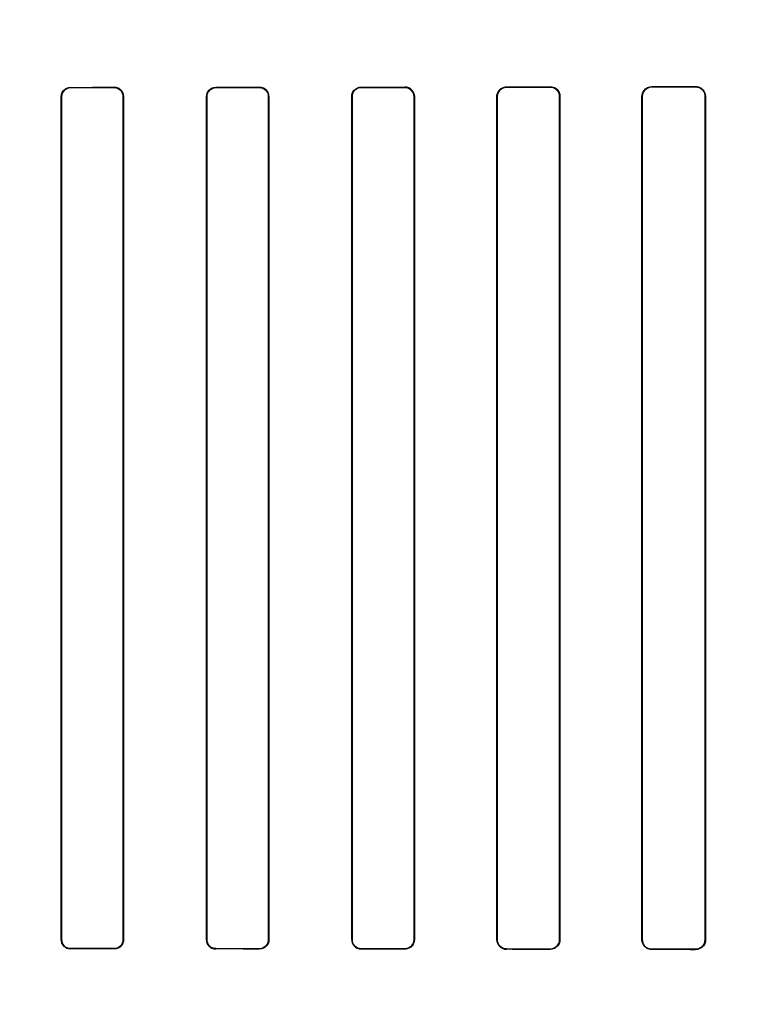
# Model space of a CAD drawing. Header units: millimetres. Extents: x 0 to 297, y 0 to 210.
# Tile 229 of 256: x 58.563 to 58.742, y 158.269 to 158.506. Entities that reach past the tile are written whole.
import ezdxf

# ---------------------------------------------------------------- set-up
doc = ezdxf.new("R2010")
doc.units = ezdxf.units.MM
doc.header["$LTSCALE"] = 16.335
doc.layers.get('0').update_dxf_attribs({"linetype": 'CONTINUOUS'})
for name, color, linetype in [('AXES_REF', 7, 'CONTINUOUS'), ('INTFCLR_1', 7, 'CONTINUOUS'), ('INTFCLR_72935', 7, 'CONTINUOUS')]:
    doc.layers.add(name, color=color, linetype=linetype)

msp = doc.modelspace()

# ---------------------------------------------------------------- linework, layer by layer
at = {"color": 7, "linetype": 'Continuous'}
for radius in [6.78708, 6.7865, 6.74304]:
    msp.add_circle((57.46373, 154.71146), radius, dxfattribs=at)
for radius, start, end in [(6.72, 278.277129, 261.722871), (6.874, 193.234383, 36.724612)]:
    msp.add_arc((57.46373, 154.71146), radius, start, end, dxfattribs=at)
at = {"layer": 'AXES_REF', "color": 9, "linetype": 'Continuous'}
for radius in [6.19116, 4.15]:
    msp.add_circle((57.46373, 154.71146), radius, dxfattribs=at)
at = {"layer": 'INTFCLR_1', "color": 9, "linetype": 'Continuous'}
for p, q in [((58.57518, 158.49019), (58.57518, 158.49012)), ((58.58568, 158.49012), (58.58568, 158.4902)), ((58.61018, 158.49021), (58.61018, 158.49014)), ((58.62068, 158.49015), (58.62068, 158.49022)), ((58.64518, 158.49025), (58.64518, 158.49017)), ((58.65568, 158.49018), (58.65568, 158.49026)), ((58.68018, 158.4903), (58.68018, 158.49022)), ((58.69068, 158.49023), (58.69068, 158.49031)), ((58.71518, 158.49036), (58.71518, 158.49028)), ((58.72568, 158.4903), (58.72568, 158.49038)), ((58.57301, 158.48795), (58.57294, 158.48795)), ((58.58792, 158.48795), (58.58785, 158.48795)), ((58.60799, 158.48795), (58.60792, 158.48795)), ((58.62295, 158.48795), (58.62287, 158.48795)), ((58.64296, 158.48795), (58.64289, 158.48795)), ((58.65799, 158.48795), (58.65791, 158.48795)), ((58.67792, 158.48795), (58.67784, 158.48795)), ((58.69304, 158.48795), (58.69296, 158.48795)), ((58.71286, 158.48795), (58.71278, 158.48795)), ((58.72811, 158.48795), (58.72802, 158.48795)), ((58.57294, 158.28495), (58.57301, 158.28495)), ((58.58785, 158.28495), (58.58792, 158.28495)), ((58.60792, 158.28495), (58.60799, 158.28495)), ((58.62287, 158.28495), (58.62295, 158.28495)), ((58.64289, 158.28495), (58.64296, 158.28495)), ((58.65791, 158.28495), (58.65799, 158.28495)), ((58.67784, 158.28495), (58.67792, 158.28495)), ((58.69296, 158.28495), (58.69304, 158.28495)), ((58.71278, 158.28495), (58.71286, 158.28495)), ((58.72802, 158.28495), (58.72811, 158.28495)), ((58.57518, 158.28279), (58.57518, 158.28272)), ((58.58568, 158.28271), (58.58568, 158.28279)), ((58.61018, 158.28277), (58.61018, 158.2827)), ((58.62068, 158.28269), (58.62068, 158.28276)), ((58.64518, 158.28274), (58.64518, 158.28266)), ((58.65568, 158.28265), (58.65568, 158.28273)), ((58.68018, 158.28269), (58.68018, 158.28261)), ((58.69068, 158.2826), (58.69068, 158.28268)), ((58.71518, 158.28263), (58.71518, 158.28255)), ((58.72568, 158.28253), (58.72568, 158.28261))]:
    msp.add_line(p, q, dxfattribs=at)
at = {"layer": 'INTFCLR_1', "color": 6, "linetype": 'Continuous'}
for p, q in [((58.57294, 158.28495), (58.57294, 158.48795)), ((58.57301, 158.28495), (58.57301, 158.48795)), ((58.58785, 158.48795), (58.58785, 158.28495)), ((58.58792, 158.48795), (58.58792, 158.28495)), ((58.60792, 158.28495), (58.60792, 158.48795)), ((58.60799, 158.28495), (58.60799, 158.48795)), ((58.62287, 158.48795), (58.62287, 158.28495)), ((58.62295, 158.48795), (58.62295, 158.28495)), ((58.64289, 158.28495), (58.64289, 158.48795)), ((58.64296, 158.28495), (58.64296, 158.48795)), ((58.65791, 158.48795), (58.65791, 158.28495)), ((58.65799, 158.48795), (58.65799, 158.28495)), ((58.67784, 158.28495), (58.67784, 158.48795)), ((58.67792, 158.28495), (58.67792, 158.48795)), ((58.69296, 158.48795), (58.69296, 158.28495)), ((58.69304, 158.48795), (58.69304, 158.28495)), ((58.71278, 158.28495), (58.71278, 158.48795)), ((58.71286, 158.28495), (58.71286, 158.48795)), ((58.72802, 158.48795), (58.72802, 158.28495)), ((58.72811, 158.48795), (58.72811, 158.28495))]:
    msp.add_line(p, q, dxfattribs=at)
for centre, major_axis, start_param, end_param in [((58.52793, 158.49145), (0.36509, 0), -1.441011, -1.411947), ((58.52793, 158.49145), (0.38609, 0), -1.448107, -1.420655), ((58.52793, 158.49145), (0.36509, 0), -1.343557, -1.313932), ((58.52793, 158.49145), (0.38609, 0), -1.356116, -1.328192), ((58.52793, 158.49145), (0.36509, 0), -1.243846, -1.213314), ((58.52793, 158.49145), (0.38609, 0), -1.262235, -1.233556), ((58.52793, 158.49145), (0.36509, 0), -1.140627, -1.108745), ((58.52793, 158.49145), (0.38609, 0), -1.165445, -1.135656), ((58.52793, 158.49145), (0.36509, 0), -1.032246, -0.998394), ((58.52793, 158.49145), (0.38609, 0), -1.064439, -1.033062), ((58.52793, 158.28145), (0.38609, 0), 1.420655, 1.448107), ((58.52793, 158.28145), (0.36509, 0), 1.411947, 1.441011), ((58.52793, 158.28145), (0.38609, 0), 1.328192, 1.356116), ((58.52793, 158.28145), (0.36509, 0), 1.313932, 1.343557), ((58.52793, 158.28145), (0.38609, 0), 1.233556, 1.262235), ((58.52793, 158.28145), (0.36509, 0), 1.213314, 1.243846), ((58.52793, 158.28145), (0.38609, 0), 1.135656, 1.165445), ((58.52793, 158.28145), (0.36509, 0), 1.108745, 1.140627), ((58.52793, 158.28145), (0.38609, 0), 1.033062, 1.064439), ((58.52793, 158.28145), (0.36509, 0), 0.998394, 1.032246)]:
    msp.add_ellipse(centre, major_axis=major_axis, ratio=0.003491, start_param=start_param, end_param=end_param, dxfattribs=at)
for points, knots in [([(58.57294, 158.48795), (58.57294, 158.48852), (58.57342, 158.48971), (58.57461, 158.49019), (58.57518, 158.49019)], [0, 0, 0, 0, 0.499537, 1, 1, 1, 1]), ([(58.57301, 158.48795), (58.57301, 158.48846), (58.57342, 158.4896), (58.57458, 158.49012), (58.57518, 158.49012)], [0, 0, 0, 0, 0.455659, 1, 1, 1, 1]), ([(58.58792, 158.48795), (58.58792, 158.48847), (58.5875, 158.48966), (58.5863, 158.4902), (58.58568, 158.4902)], [0, 0, 0, 0, 0.453611, 1, 1, 1, 1]), ([(58.58568, 158.49012), (58.58623, 158.49012), (58.58739, 158.48966), (58.58785, 158.4885), (58.58785, 158.48795)], [0, 0, 0, 0, 0.502969, 1, 1, 1, 1]), ([(58.60792, 158.48795), (58.60792, 158.48853), (58.6084, 158.48973), (58.6096, 158.49021), (58.61018, 158.49021)], [0, 0, 0, 0, 0.496562, 1, 1, 1, 1]), ([(58.60799, 158.48795), (58.60799, 158.48846), (58.6084, 158.48961), (58.60957, 158.49014), (58.61018, 158.49014)], [0, 0, 0, 0, 0.450447, 1, 1, 1, 1]), ([(58.62295, 158.48795), (58.62295, 158.48847), (58.62253, 158.48967), (58.62131, 158.49022), (58.62068, 158.49022)], [0, 0, 0, 0, 0.448931, 1, 1, 1, 1]), ([(58.62068, 158.49015), (58.62124, 158.49015), (58.62241, 158.48967), (58.62287, 158.48851), (58.62287, 158.48795)], [0, 0, 0, 0, 0.506253, 1, 1, 1, 1]), ([(58.64289, 158.48795), (58.64289, 158.48847), (58.64329, 158.48967), (58.64452, 158.49025), (58.64518, 158.49025)], [0, 0, 0, 0, 0.439306, 1, 1, 1, 1]), ([(58.64296, 158.48795), (58.64296, 158.48846), (58.64336, 158.48962), (58.64455, 158.49017), (58.64518, 158.49017)], [0, 0, 0, 0, 0.445822, 1, 1, 1, 1]), ([(58.65568, 158.49026), (58.65622, 158.49026), (58.65744, 158.48983), (58.65799, 158.48859), (58.65799, 158.48795)], [0, 0, 0, 0, 0.459212, 1, 1, 1, 1]), ([(58.65568, 158.49018), (58.65626, 158.49018), (58.65745, 158.48969), (58.65791, 158.48851), (58.65791, 158.48795)], [0, 0, 0, 0, 0.511256, 1, 1, 1, 1]), ([(58.67784, 158.48795), (58.67784, 158.48847), (58.67825, 158.4897), (58.6795, 158.4903), (58.68018, 158.4903)], [0, 0, 0, 0, 0.432833, 1, 1, 1, 1]), ([(58.67792, 158.48795), (58.67792, 158.48845), (58.67831, 158.48964), (58.67953, 158.49022), (58.68018, 158.49022)], [0, 0, 0, 0, 0.434515, 1, 1, 1, 1]), ([(58.69068, 158.49031), (58.69124, 158.49031), (58.69249, 158.48986), (58.69304, 158.4886), (58.69304, 158.48795)], [0, 0, 0, 0, 0.467061, 1, 1, 1, 1]), ([(58.69068, 158.49023), (58.69114, 158.49023), (58.69232, 158.48988), (58.69296, 158.48865), (58.69296, 158.48795)], [0, 0, 0, 0, 0.396505, 1, 1, 1, 1]), ([(58.71278, 158.48795), (58.71278, 158.48847), (58.71318, 158.48973), (58.71447, 158.49036), (58.71518, 158.49036)], [0, 0, 0, 0, 0.424164, 1, 1, 1, 1]), ([(58.71286, 158.48795), (58.71286, 158.48846), (58.71326, 158.48967), (58.7145, 158.49027), (58.71518, 158.49028)], [0, 0, 0, 0, 0.426865, 1, 1, 1, 1]), ([(58.72568, 158.49038), (58.72613, 158.49038), (58.72739, 158.49005), (58.72811, 158.48874), (58.72811, 158.48795)], [0, 0, 0, 0, 0.365847, 1, 1, 1, 1]), ([(58.72568, 158.4903), (58.72624, 158.4903), (58.72749, 158.48984), (58.72802, 158.48858), (58.72802, 158.48795)], [0, 0, 0, 0, 0.47417, 1, 1, 1, 1]), ([(58.57294, 158.28495), (58.57294, 158.28444), (58.57336, 158.28326), (58.57456, 158.28272), (58.57518, 158.28272)], [0, 0, 0, 0, 0.455466, 1, 1, 1, 1]), ([(58.57518, 158.28279), (58.57462, 158.28279), (58.57347, 158.28326), (58.57301, 158.28441), (58.57301, 158.28495)], [0, 0, 0, 0, 0.502136, 1, 1, 1, 1]), ([(58.58792, 158.28495), (58.58792, 158.28438), (58.58744, 158.28319), (58.58625, 158.28271), (58.58568, 158.28271)], [0, 0, 0, 0, 0.498498, 1, 1, 1, 1]), ([(58.58785, 158.28495), (58.58785, 158.28445), (58.58744, 158.28331), (58.58628, 158.28279), (58.58568, 158.28279)], [0, 0, 0, 0, 0.453787, 1, 1, 1, 1]), ([(58.60792, 158.28495), (58.60792, 158.28444), (58.60834, 158.28325), (58.60954, 158.2827), (58.61018, 158.2827)], [0, 0, 0, 0, 0.449916, 1, 1, 1, 1]), ([(58.61018, 158.28277), (58.60961, 158.28277), (58.60845, 158.28324), (58.60799, 158.2844), (58.60799, 158.28495)], [0, 0, 0, 0, 0.504817, 1, 1, 1, 1]), ([(58.62295, 158.28495), (58.62295, 158.28444), (58.62254, 158.28325), (58.62132, 158.28269), (58.62068, 158.28269)], [0, 0, 0, 0, 0.442114, 1, 1, 1, 1]), ([(58.62287, 158.28495), (58.62287, 158.28445), (58.62247, 158.2833), (58.62129, 158.28276), (58.62068, 158.28276)], [0, 0, 0, 0, 0.449607, 1, 1, 1, 1]), ([(58.64289, 158.28495), (58.64289, 158.28444), (58.6433, 158.28323), (58.64453, 158.28266), (58.64518, 158.28266)], [0, 0, 0, 0, 0.444674, 1, 1, 1, 1]), ([(58.64518, 158.28274), (58.6446, 158.28274), (58.64342, 158.28322), (58.64296, 158.2844), (58.64296, 158.28495)], [0, 0, 0, 0, 0.509133, 1, 1, 1, 1]), ([(58.65791, 158.28495), (58.65791, 158.28446), (58.65751, 158.28329), (58.65631, 158.28273), (58.65568, 158.28273)], [0, 0, 0, 0, 0.438001, 1, 1, 1, 1]), ([(58.65799, 158.28495), (58.65799, 158.28444), (58.65758, 158.28323), (58.65634, 158.28265), (58.65568, 158.28265)], [0, 0, 0, 0, 0.436745, 1, 1, 1, 1]), ([(58.68018, 158.28261), (58.67962, 158.28261), (58.67839, 158.28306), (58.67784, 158.28431), (58.67784, 158.28495)], [0, 0, 0, 0, 0.463766, 1, 1, 1, 1]), ([(58.68018, 158.28269), (58.67972, 158.28269), (58.67855, 158.28304), (58.67792, 158.28426), (58.67792, 158.28495)], [0, 0, 0, 0, 0.393953, 1, 1, 1, 1]), ([(58.69296, 158.28495), (58.69296, 158.28445), (58.69256, 158.28326), (58.69134, 158.28268), (58.69068, 158.28268)], [0, 0, 0, 0, 0.431437, 1, 1, 1, 1]), ([(58.69304, 158.28495), (58.69304, 158.28444), (58.69263, 158.2832), (58.69136, 158.28259), (58.69068, 158.2826)], [0, 0, 0, 0, 0.42929, 1, 1, 1, 1]), ([(58.71518, 158.28255), (58.7146, 158.28255), (58.71333, 158.28303), (58.71278, 158.28431), (58.71278, 158.28495)], [0, 0, 0, 0, 0.473342, 1, 1, 1, 1]), ([(58.71518, 158.28263), (58.7147, 158.28263), (58.71349, 158.283), (58.71286, 158.28425), (58.71286, 158.28495)], [0, 0, 0, 0, 0.401645, 1, 1, 1, 1]), ([(58.72802, 158.28495), (58.72802, 158.28445), (58.72763, 158.28322), (58.72637, 158.28261), (58.72568, 158.28261)], [0, 0, 0, 0, 0.422806, 1, 1, 1, 1]), ([(58.72811, 158.28495), (58.72811, 158.28444), (58.7277, 158.28316), (58.7264, 158.28252), (58.72568, 158.28253)], [0, 0, 0, 0, 0.419413, 1, 1, 1, 1])]:
    msp.add_open_spline(points, degree=3, knots=knots, dxfattribs=at)
at = {"layer": 'INTFCLR_72935', "color": 9, "linetype": 'Continuous'}
for p, q in [((58.57518, 158.49012), (58.57518, 158.49019)), ((58.58568, 158.4902), (58.58568, 158.49012)), ((58.61018, 158.49014), (58.61018, 158.49021)), ((58.62068, 158.49022), (58.62068, 158.49015)), ((58.64518, 158.49017), (58.64518, 158.49025)), ((58.65568, 158.49026), (58.65568, 158.49018)), ((58.68018, 158.49022), (58.68018, 158.4903)), ((58.69068, 158.49031), (58.69068, 158.49023)), ((58.71518, 158.49028), (58.71518, 158.49036)), ((58.72568, 158.49038), (58.72568, 158.4903)), ((58.57294, 158.48795), (58.57301, 158.48795)), ((58.58785, 158.48795), (58.58792, 158.48795)), ((58.60792, 158.48795), (58.60799, 158.48795)), ((58.62287, 158.48795), (58.62295, 158.48795)), ((58.64289, 158.48795), (58.64296, 158.48795)), ((58.65791, 158.48795), (58.65799, 158.48795)), ((58.67784, 158.48795), (58.67792, 158.48795)), ((58.69296, 158.48795), (58.69304, 158.48795)), ((58.71278, 158.48795), (58.71286, 158.48795)), ((58.72802, 158.48795), (58.72811, 158.48795)), ((58.57301, 158.28495), (58.57294, 158.28495)), ((58.58792, 158.28495), (58.58785, 158.28495)), ((58.60799, 158.28495), (58.60792, 158.28495)), ((58.62295, 158.28495), (58.62287, 158.28495)), ((58.64296, 158.28495), (58.64289, 158.28495)), ((58.65799, 158.28495), (58.65791, 158.28495)), ((58.67792, 158.28495), (58.67784, 158.28495)), ((58.69304, 158.28495), (58.69296, 158.28495)), ((58.71286, 158.28495), (58.71278, 158.28495)), ((58.72811, 158.28495), (58.72802, 158.28495)), ((58.57518, 158.28272), (58.57518, 158.28279)), ((58.58568, 158.28279), (58.58568, 158.28271)), ((58.61018, 158.2827), (58.61018, 158.28277)), ((58.62068, 158.28276), (58.62068, 158.28269)), ((58.64518, 158.28266), (58.64518, 158.28274)), ((58.65568, 158.28273), (58.65568, 158.28265)), ((58.68018, 158.28261), (58.68018, 158.28269)), ((58.69068, 158.28268), (58.69068, 158.2826)), ((58.71518, 158.28255), (58.71518, 158.28263)), ((58.72568, 158.28261), (58.72568, 158.28253))]:
    msp.add_line(p, q, dxfattribs=at)
at = {"layer": 'INTFCLR_72935', "color": 6, "linetype": 'Continuous'}
for p, q in [((58.57294, 158.48795), (58.57294, 158.28495)), ((58.57301, 158.48795), (58.57301, 158.28495)), ((58.58785, 158.28495), (58.58785, 158.48795)), ((58.58792, 158.28495), (58.58792, 158.48795)), ((58.60792, 158.48795), (58.60792, 158.28495)), ((58.60799, 158.48795), (58.60799, 158.28495)), ((58.62287, 158.28495), (58.62287, 158.48795)), ((58.62295, 158.28495), (58.62295, 158.48795)), ((58.64289, 158.48795), (58.64289, 158.28495)), ((58.64296, 158.48795), (58.64296, 158.28495)), ((58.65791, 158.28495), (58.65791, 158.48795)), ((58.65799, 158.28495), (58.65799, 158.48795)), ((58.67784, 158.48795), (58.67784, 158.28495)), ((58.67792, 158.48795), (58.67792, 158.28495)), ((58.69296, 158.28495), (58.69296, 158.48795)), ((58.69304, 158.28495), (58.69304, 158.48795)), ((58.71278, 158.48795), (58.71278, 158.28495)), ((58.71286, 158.48795), (58.71286, 158.28495)), ((58.72802, 158.28495), (58.72802, 158.48795)), ((58.72811, 158.28495), (58.72811, 158.48795))]:
    msp.add_line(p, q, dxfattribs=at)
for centre, major_axis, start_param, end_param in [((58.52793, 158.49145), (0.36509, 0), -1.441011, -1.411947), ((58.52793, 158.49145), (0.38609, 0), -1.448107, -1.420655), ((58.52793, 158.49145), (0.36509, 0), -1.343557, -1.313932), ((58.52793, 158.49145), (0.38609, 0), -1.356116, -1.328192), ((58.52793, 158.49145), (0.36509, 0), -1.243846, -1.213314), ((58.52793, 158.49145), (0.38609, 0), -1.262235, -1.233556), ((58.52793, 158.49145), (0.36509, 0), -1.140627, -1.108745), ((58.52793, 158.49145), (0.38609, 0), -1.165445, -1.135656), ((58.52793, 158.49145), (0.36509, 0), -1.032246, -0.998394), ((58.52793, 158.49145), (0.38609, 0), -1.064439, -1.033062), ((58.52793, 158.28145), (0.38609, 0), 1.420655, 1.448107), ((58.52793, 158.28145), (0.36509, 0), 1.411947, 1.441011), ((58.52793, 158.28145), (0.38609, 0), 1.328192, 1.356116), ((58.52793, 158.28145), (0.36509, 0), 1.313932, 1.343557), ((58.52793, 158.28145), (0.38609, 0), 1.233556, 1.262235), ((58.52793, 158.28145), (0.36509, 0), 1.213314, 1.243846), ((58.52793, 158.28145), (0.38609, 0), 1.135656, 1.165445), ((58.52793, 158.28145), (0.36509, 0), 1.108745, 1.140627), ((58.52793, 158.28145), (0.38609, 0), 1.033062, 1.064439), ((58.52793, 158.28145), (0.36509, 0), 0.998394, 1.032246)]:
    msp.add_ellipse(centre, major_axis=major_axis, ratio=0.003491, start_param=start_param, end_param=end_param, dxfattribs=at)
for points, knots in [([(58.57294, 158.48795), (58.57294, 158.48847), (58.57336, 158.48965), (58.57456, 158.49019), (58.57518, 158.49019)], [0, 0, 0, 0, 0.455466, 1, 1, 1, 1]), ([(58.57518, 158.49012), (58.57461, 158.49012), (58.57346, 158.48964), (58.57301, 158.4885), (58.57301, 158.48795)], [0, 0, 0, 0, 0.510179, 1, 1, 1, 1]), ([(58.58568, 158.4902), (58.58626, 158.4902), (58.58745, 158.48971), (58.58792, 158.48852), (58.58792, 158.48795)], [0, 0, 0, 0, 0.509349, 1, 1, 1, 1]), ([(58.58785, 158.48795), (58.58785, 158.48846), (58.58744, 158.4896), (58.58628, 158.49012), (58.58568, 158.49012)], [0, 0, 0, 0, 0.453787, 1, 1, 1, 1]), ([(58.60792, 158.48795), (58.60792, 158.48847), (58.60834, 158.48966), (58.60954, 158.49021), (58.61018, 158.49021)], [0, 0, 0, 0, 0.449916, 1, 1, 1, 1]), ([(58.61018, 158.49014), (58.60961, 158.49014), (58.60845, 158.48966), (58.60799, 158.4885), (58.60799, 158.48795)], [0, 0, 0, 0, 0.508383, 1, 1, 1, 1]), ([(58.62295, 158.48795), (58.62295, 158.48847), (58.62254, 158.48966), (58.62132, 158.49022), (58.62068, 158.49022)], [0, 0, 0, 0, 0.442115, 1, 1, 1, 1]), ([(58.62287, 158.48795), (58.62287, 158.48846), (58.62247, 158.48961), (58.62129, 158.49015), (58.62068, 158.49015)], [0, 0, 0, 0, 0.449607, 1, 1, 1, 1]), ([(58.64289, 158.48795), (58.64289, 158.48847), (58.6433, 158.48968), (58.64453, 158.49025), (58.64518, 158.49025)], [0, 0, 0, 0, 0.444674, 1, 1, 1, 1]), ([(58.64518, 158.49017), (58.6446, 158.49017), (58.64342, 158.48968), (58.64296, 158.48851), (58.64296, 158.48795)], [0, 0, 0, 0, 0.512924, 1, 1, 1, 1]), ([(58.65799, 158.48795), (58.65799, 158.48847), (58.65758, 158.48968), (58.65634, 158.49026), (58.65568, 158.49026)], [0, 0, 0, 0, 0.436747, 1, 1, 1, 1]), ([(58.65791, 158.48795), (58.65791, 158.48846), (58.6575, 158.48963), (58.65631, 158.49018), (58.65568, 158.49018)], [0, 0, 0, 0, 0.443691, 1, 1, 1, 1]), ([(58.67784, 158.48795), (58.67784, 158.48848), (58.67825, 158.4897), (58.6795, 158.4903), (58.68018, 158.4903)], [0, 0, 0, 0, 0.43647, 1, 1, 1, 1]), ([(58.68018, 158.49022), (58.67972, 158.49022), (58.67854, 158.48986), (58.67792, 158.48864), (58.67792, 158.48795)], [0, 0, 0, 0, 0.400765, 1, 1, 1, 1]), ([(58.69304, 158.48795), (58.69304, 158.48847), (58.69263, 158.48971), (58.69136, 158.49032), (58.69068, 158.49031)], [0, 0, 0, 0, 0.429291, 1, 1, 1, 1]), ([(58.69296, 158.48795), (58.69296, 158.48846), (58.69256, 158.48966), (58.69133, 158.49023), (58.69068, 158.49023)], [0, 0, 0, 0, 0.436652, 1, 1, 1, 1]), ([(58.71278, 158.48795), (58.71278, 158.48848), (58.71318, 158.48974), (58.71447, 158.49036), (58.71518, 158.49036)], [0, 0, 0, 0, 0.425926, 1, 1, 1, 1]), ([(58.71518, 158.49028), (58.71469, 158.49028), (58.71348, 158.4899), (58.71286, 158.48865), (58.71286, 158.48795)], [0, 0, 0, 0, 0.409084, 1, 1, 1, 1]), ([(58.72568, 158.49038), (58.72614, 158.49038), (58.7274, 158.49004), (58.72811, 158.48872), (58.72811, 158.48795)], [0, 0, 0, 0, 0.376214, 1, 1, 1, 1]), ([(58.72802, 158.48795), (58.72802, 158.48846), (58.72762, 158.48969), (58.72636, 158.4903), (58.72568, 158.4903)], [0, 0, 0, 0, 0.426616, 1, 1, 1, 1]), ([(58.57518, 158.28272), (58.57459, 158.28272), (58.5734, 158.28321), (58.57294, 158.2844), (58.57294, 158.28495)], [0, 0, 0, 0, 0.510275, 1, 1, 1, 1]), ([(58.57301, 158.28495), (58.57301, 158.28445), (58.57342, 158.28331), (58.57458, 158.28279), (58.57518, 158.28279)], [0, 0, 0, 0, 0.455659, 1, 1, 1, 1]), ([(58.58568, 158.28279), (58.58624, 158.28279), (58.58739, 158.28326), (58.58785, 158.28441), (58.58785, 158.28495)], [0, 0, 0, 0, 0.509046, 1, 1, 1, 1]), ([(58.58792, 158.28495), (58.58792, 158.28444), (58.5875, 158.28325), (58.5863, 158.28271), (58.58568, 158.28271)], [0, 0, 0, 0, 0.453611, 1, 1, 1, 1]), ([(58.61018, 158.2827), (58.60959, 158.2827), (58.60839, 158.28319), (58.60792, 158.28439), (58.60792, 158.28495)], [0, 0, 0, 0, 0.508852, 1, 1, 1, 1]), ([(58.60799, 158.28495), (58.60799, 158.28445), (58.6084, 158.2833), (58.60957, 158.28277), (58.61018, 158.28277)], [0, 0, 0, 0, 0.450447, 1, 1, 1, 1]), ([(58.62068, 158.28276), (58.62125, 158.28276), (58.62242, 158.28325), (58.62287, 158.28441), (58.62287, 158.28495)], [0, 0, 0, 0, 0.512262, 1, 1, 1, 1]), ([(58.62295, 158.28495), (58.62295, 158.28444), (58.62253, 158.28324), (58.62131, 158.28269), (58.62068, 158.28269)], [0, 0, 0, 0, 0.448932, 1, 1, 1, 1]), ([(58.64289, 158.28495), (58.64289, 158.28444), (58.64329, 158.28324), (58.64452, 158.28266), (58.64518, 158.28266)], [0, 0, 0, 0, 0.439306, 1, 1, 1, 1]), ([(58.64296, 158.28495), (58.64296, 158.28445), (58.64336, 158.28329), (58.64455, 158.28274), (58.64518, 158.28274)], [0, 0, 0, 0, 0.445822, 1, 1, 1, 1]), ([(58.65568, 158.28273), (58.65613, 158.28273), (58.65729, 158.28307), (58.65791, 158.28427), (58.65791, 158.28495)], [0, 0, 0, 0, 0.397667, 1, 1, 1, 1]), ([(58.65799, 158.28495), (58.65799, 158.28443), (58.65757, 158.28322), (58.65633, 158.28265), (58.65568, 158.28265)], [0, 0, 0, 0, 0.443145, 1, 1, 1, 1]), ([(58.67784, 158.28495), (58.67784, 158.28444), (58.67825, 158.28321), (58.6795, 158.28261), (58.68018, 158.28261)], [0, 0, 0, 0, 0.432834, 1, 1, 1, 1]), ([(58.67792, 158.28495), (58.67792, 158.28445), (58.67832, 158.28326), (58.67953, 158.28269), (58.68018, 158.28269)], [0, 0, 0, 0, 0.438506, 1, 1, 1, 1]), ([(58.69068, 158.28268), (58.69115, 158.28268), (58.69234, 158.28304), (58.69296, 158.28426), (58.69296, 158.28495)], [0, 0, 0, 0, 0.404562, 1, 1, 1, 1]), ([(58.69304, 158.28495), (58.69304, 158.28443), (58.69263, 158.28319), (58.69136, 158.28259), (58.69068, 158.2826)], [0, 0, 0, 0, 0.434167, 1, 1, 1, 1]), ([(58.71518, 158.28255), (58.71472, 158.28255), (58.71348, 158.28289), (58.71278, 158.28419), (58.71278, 158.28495)], [0, 0, 0, 0, 0.370654, 1, 1, 1, 1]), ([(58.71286, 158.28495), (58.71286, 158.28445), (58.71326, 158.28323), (58.7145, 158.28263), (58.71518, 158.28263)], [0, 0, 0, 0, 0.429389, 1, 1, 1, 1]), ([(58.72568, 158.28261), (58.72624, 158.28261), (58.72749, 158.28307), (58.72802, 158.28433), (58.72802, 158.28495)], [0, 0, 0, 0, 0.47417, 1, 1, 1, 1]), ([(58.72811, 158.28495), (58.72811, 158.28443), (58.7277, 158.28316), (58.72639, 158.28252), (58.72568, 158.28253)], [0, 0, 0, 0, 0.422387, 1, 1, 1, 1])]:
    msp.add_open_spline(points, degree=3, knots=knots, dxfattribs=at)

doc.saveas('drawing.dxf')
